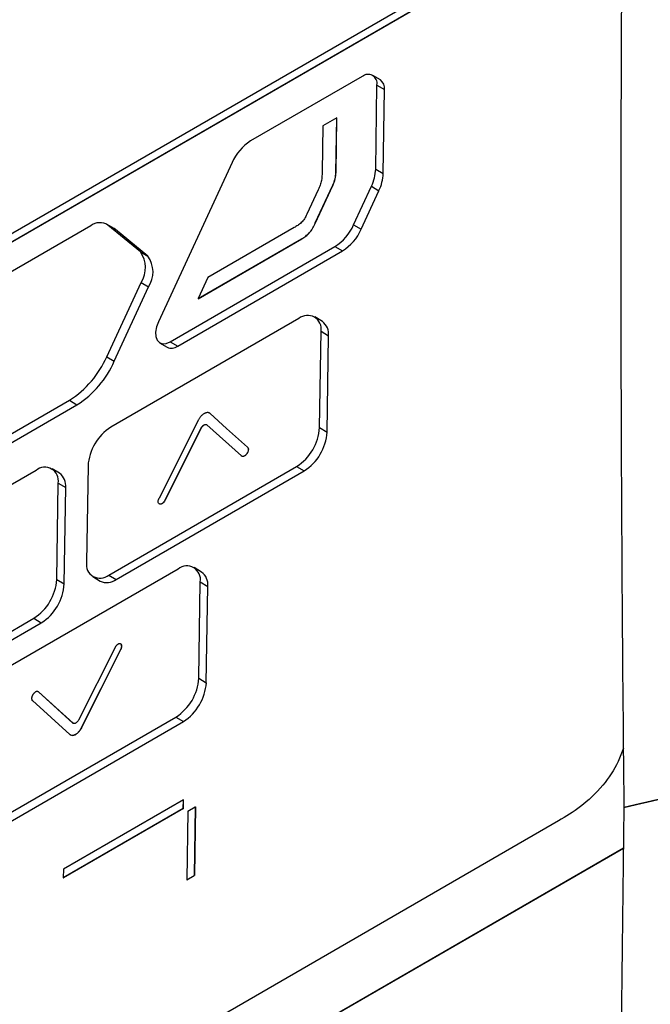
# Model space of a CAD drawing. Header units: millimetres. Extents: x 15440 to 16422, y 10215 to 11289.
# Tile 51 of 143: x 16262 to 16291, y 10441 to 10488. Entities that reach past the tile are written whole.
import ezdxf

# ---------------------------------------------------------------- set-up
doc = ezdxf.new("R2010")
doc.units = ezdxf.units.MM

msp = doc.modelspace()

# ---------------------------------------------------------------- linework, layer by layer
at = {"color": 7, "linetype": 'Continuous', "lineweight": 25}
for p, q in [((16237.382, 10463.69), (16280.516, 10488.59)), ((16237.376, 10463.285), (16280.509, 10488.185)), ((16237.383, 10463.281), (16280.517, 10488.181)), ((16277.84, 10484.886), (16272.584, 10481.852)), ((16278.694, 10484.724), (16278.34, 10484.935)), ((16278.474, 10480.53), (16278.534, 10484.485)), ((16278.534, 10484.485), (16278.888, 10484.274)), ((16278.828, 10480.319), (16278.888, 10484.274)), ((16275.984, 10482.562), (16275.951, 10480.393)), ((16276.638, 10482.942), (16275.984, 10482.562)), ((16276.599, 10480.361), (16276.638, 10482.942)), ((16276.606, 10480.356), (16276.646, 10482.937)), ((16276.638, 10482.942), (16276.646, 10482.937)), ((16271.707, 10480.833), (16268.237, 10473.346)), ((16276.599, 10480.361), (16276.606, 10480.356)), ((16278.474, 10480.53), (16278.828, 10480.319)), ((16275.63, 10477.997), (16276.451, 10479.769)), ((16275.637, 10477.993), (16276.458, 10479.765)), ((16276.451, 10479.769), (16276.458, 10479.765)), ((16277.434, 10477.908), (16278.273, 10479.726)), ((16278.273, 10479.726), (16278.626, 10479.514)), ((16275.767, 10479.557), (16275.232, 10478.404)), ((16277.787, 10477.697), (16278.626, 10479.514)), ((16265.051, 10477.863), (16251.379, 10469.971)), ((16266.155, 10477.726), (16265.802, 10477.937)), ((16267.392, 10476.635), (16265.861, 10477.895)), ((16265.861, 10477.895), (16266.215, 10477.684)), ((16275.63, 10477.997), (16275.637, 10477.993)), ((16277.434, 10477.908), (16277.787, 10477.697)), ((16266.215, 10477.684), (16266.155, 10477.726)), ((16267.745, 10476.424), (16266.215, 10477.684)), ((16274.631, 10477.778), (16270.562, 10475.426)), ((16270.111, 10474.435), (16274.987, 10477.25)), ((16270.118, 10474.431), (16274.994, 10477.246)), ((16274.987, 10477.25), (16274.994, 10477.246)), ((16267.392, 10476.635), (16267.745, 10476.424)), ((16268.796, 10472.407), (16276.556, 10476.886)), ((16269.15, 10472.196), (16276.909, 10476.675)), ((16276.556, 10476.886), (16276.909, 10476.675)), ((16265.81, 10471.7), (16267.423, 10475.199)), ((16267.423, 10475.199), (16267.777, 10474.988)), ((16270.562, 10475.426), (16270.111, 10474.435)), ((16266.163, 10471.489), (16267.777, 10474.988)), ((16270.111, 10474.435), (16270.118, 10474.431)), ((16274.856, 10473.496), (16266.006, 10468.387)), ((16275.961, 10473.359), (16275.607, 10473.57)), ((16275.829, 10468.362), (16275.898, 10472.895)), ((16275.898, 10472.895), (16276.252, 10472.683)), ((16268.296, 10472.358), (16268.649, 10472.147)), ((16268.796, 10472.407), (16269.15, 10472.196)), ((16276.183, 10468.151), (16276.252, 10472.683)), ((16265.81, 10471.7), (16266.163, 10471.489)), ((16252.129, 10462.769), (16264.052, 10469.653)), ((16264.052, 10469.653), (16264.405, 10469.441)), ((16252.482, 10462.558), (16264.405, 10469.441)), ((16270.114, 10468.707), (16268.269, 10465.034)), ((16270.67, 10469.028), (16270.677, 10469.023)), ((16270.246, 10468.334), (16268.543, 10464.945)), ((16270.254, 10468.33), (16268.55, 10464.941)), ((16270.246, 10468.334), (16270.254, 10468.33)), ((16272.154, 10467.029), (16270.524, 10468.495)), ((16275.829, 10468.362), (16276.183, 10468.151)), ((16272.436, 10467.44), (16272.443, 10467.436)), ((16262.479, 10466.351), (16253.628, 10461.242)), ((16263.583, 10466.213), (16263.23, 10466.425)), ((16264.927, 10466.561), (16264.858, 10462.028)), ((16265.9, 10461.427), (16274.75, 10466.536)), ((16266.253, 10461.216), (16275.104, 10466.325)), ((16274.75, 10466.536), (16275.104, 10466.325)), ((16263.452, 10461.217), (16263.521, 10465.749)), ((16263.521, 10465.749), (16263.874, 10465.538)), ((16263.805, 10461.006), (16263.874, 10465.538)), ((16268.543, 10464.945), (16268.55, 10464.941)), ((16269.171, 10461.704), (16259.686, 10456.228)), ((16270.275, 10461.566), (16269.921, 10461.777)), ((16263.452, 10461.217), (16263.805, 10461.006)), ((16265.149, 10461.353), (16265.502, 10461.142)), ((16265.9, 10461.427), (16266.253, 10461.216)), ((16270.144, 10456.57), (16270.213, 10461.102)), ((16270.213, 10461.102), (16270.566, 10460.891)), ((16270.497, 10456.359), (16270.566, 10460.891)), ((16253.522, 10454.281), (16262.373, 10459.391)), ((16262.373, 10459.391), (16262.726, 10459.179)), ((16253.876, 10454.07), (16262.726, 10459.179)), ((16266.196, 10458.011), (16264.493, 10454.622)), ((16264.625, 10454.249), (16266.471, 10457.922)), ((16264.632, 10454.245), (16266.478, 10457.917)), ((16266.471, 10457.922), (16266.478, 10457.917)), ((16270.144, 10456.57), (16270.497, 10456.359)), ((16264.215, 10454.461), (16262.585, 10455.927)), ((16262.585, 10455.927), (16262.592, 10455.922)), ((16264.222, 10454.457), (16262.592, 10455.922)), ((16262.303, 10455.516), (16264.069, 10453.928)), ((16259.58, 10449.268), (16269.064, 10454.743)), ((16269.064, 10454.743), (16269.418, 10454.532)), ((16259.934, 10449.057), (16269.418, 10454.532)), ((16264.215, 10454.461), (16264.222, 10454.457)), ((16264.625, 10454.249), (16264.632, 10454.245)), ((16269.42, 10450.845), (16263.763, 10447.579)), ((16269.414, 10450.44), (16269.42, 10450.845)), ((16269.42, 10450.845), (16269.427, 10450.841)), ((16269.421, 10450.436), (16269.427, 10450.841)), ((16269.622, 10450.32), (16269.976, 10450.524)), ((16269.976, 10450.524), (16269.926, 10447.287)), ((16269.983, 10450.52), (16269.933, 10447.283)), ((16269.976, 10450.524), (16269.983, 10450.52)), ((16269.414, 10450.44), (16263.757, 10447.175)), ((16269.421, 10450.436), (16263.764, 10447.17)), ((16269.414, 10450.44), (16269.421, 10450.436)), ((16269.622, 10450.32), (16269.573, 10447.083)), ((16287.083, 10449.854), (16192.523, 10395.266)), ((16188.994, 10390.2), (16290.141, 10448.591)), ((16188.995, 10390.186), (16290.14, 10448.576)), ((16263.763, 10447.579), (16263.757, 10447.175)), ((16269.573, 10447.083), (16269.926, 10447.287)), ((16269.58, 10447.078), (16269.933, 10447.283)), ((16269.926, 10447.287), (16269.933, 10447.283)), ((16263.757, 10447.175), (16263.764, 10447.17)), ((16269.573, 10447.083), (16269.58, 10447.078))]:
    msp.add_line(p, q, dxfattribs=at)
at = {"color": 7, "linetype": 'Continuous', "lineweight": 25, "flags": 128}
for points in [[(16268.237, 10473.346), (16268.146, 10473.1), (16268.104, 10472.862), (16268.114, 10472.65), (16268.176, 10472.481), (16268.284, 10472.365), (16268.431, 10472.313), (16268.606, 10472.327), (16268.796, 10472.407)], [(16272.436, 10467.44), (16271.447, 10468.329), (16270.67, 10469.028)], [(16272.443, 10467.436), (16271.454, 10468.325), (16270.677, 10469.023)]]:
    msp.add_lwpolyline(points, dxfattribs=at)
at = {"color": 7, "linetype": 'Continuous', "lineweight": 25}
for centre, radius, start, end in [((16278.114, 10484.56), 0.427, 349.9323, 130.072), ((16278.401, 10484.331), 0.49, 353.3201, 53.3474), ((16273.822, 10479.9), 2.312, 122.3944, 156.194), ((16276.438, 10480.612), 2.038, 334.2223, 357.6958), ((16276.792, 10480.401), 2.038, 334.2223, 357.6958), ((16265.479, 10477.301), 0.707, 57.2168, 127.265), ((16275.316, 10478.839), 2.313, 302.3999, 336.2694), ((16275.67, 10478.628), 2.313, 302.3999, 336.2694), ((16266.375, 10475.895), 1.258, 326.4433, 36.0542), ((16266.728, 10475.684), 1.258, 326.4433, 36.0542), ((16275.268, 10473.006), 0.64, 349.9323, 130.072), ((16275.522, 10472.769), 0.735, 353.3201, 53.3474), ((16268.858, 10472.595), 0.494, 245.0264, 306.1937), ((16261.572, 10473.559), 4.627, 302.4026, 336.3066), ((16261.926, 10473.348), 4.627, 302.4026, 336.3066), ((16267.263, 10466.412), 2.341, 122.4792, 176.3612), ((16273.493, 10468.511), 2.341, 302.4792, 356.3612), ((16273.847, 10468.3), 2.341, 302.4792, 356.3612), ((16262.891, 10465.861), 0.64, 349.9323, 130.072), ((16263.144, 10465.623), 0.735, 353.3201, 53.3474), ((16265.488, 10461.917), 0.64, 169.9323, 310.072), ((16269.583, 10461.214), 0.64, 349.9323, 130.072), ((16261.115, 10461.365), 2.341, 302.4792, 356.3612), ((16265.816, 10461.804), 0.733, 244.6194, 306.6007), ((16269.836, 10460.976), 0.735, 353.3201, 53.3474), ((16261.469, 10461.154), 2.341, 302.4792, 356.3612), ((16267.807, 10456.718), 2.341, 302.4792, 356.3612), ((16268.161, 10456.507), 2.341, 302.4792, 356.3612)]:
    msp.add_arc(centre, radius, start, end, dxfattribs=at)
for points, knots in [([(16287.368, 10539.187), (16277.947, 10536.352), (16268.858, 10533.055), (16257.902, 10528.36), (16255.731, 10527.392), (16251.43, 10525.399), (16249.299, 10524.374), (16242.978, 10521.215), (16238.862, 10519.002), (16230.829, 10514.365), (16226.91, 10511.94), (16219.27, 10506.878), (16215.546, 10504.237), (16204.722, 10496.032), (16197.958, 10490.176), (16191.655, 10483.933)], [0, 0, 0, 0, 0.25, 0.25, 0.3125, 0.3125, 0.375, 0.375, 0.5, 0.5, 0.625, 0.625, 0.75, 0.75, 1, 1, 1, 1]), ([(16287.205, 10538.601), (16287.061, 10538.555), (16286.92, 10538.505), (16286.634, 10538.409), (16286.491, 10538.361), (16286.064, 10538.216), (16285.779, 10538.119), (16284.926, 10537.826), (16284.358, 10537.629), (16282.658, 10537.034), (16281.529, 10536.632), (16278.153, 10535.406), (16275.92, 10534.565), (16269.272, 10531.97), (16264.912, 10530.144), (16252.056, 10524.383), (16243.775, 10520.158), (16231.857, 10513.278), (16227.966, 10510.893), (16220.365, 10505.95), (16216.653, 10503.391), (16209.405, 10498.099), (16205.869, 10495.367), (16200.709, 10491.147), (16199.012, 10489.72), (16196.505, 10487.548), (16195.676, 10486.818), (16194.442, 10485.716), (16194.031, 10485.348), (16193.417, 10484.794), (16193.111, 10484.517), (16192.805, 10484.24), (16192.601, 10484.055), (16192.498, 10483.963), (16192.397, 10483.87)], [0, 0, 0, 0, 0.003906, 0.003906, 0.007812, 0.007812, 0.015625, 0.015625, 0.03125, 0.03125, 0.0625, 0.0625, 0.125, 0.125, 0.25, 0.25, 0.5, 0.5, 0.625, 0.625, 0.75, 0.75, 0.875, 0.875, 0.9375, 0.9375, 0.96875, 0.96875, 0.984375, 0.984375, 0.992187, 0.996094, 0.996094, 1, 1, 1, 1]), ([(16290.809, 10536.764), (16290.428, 10522.836), (16290.186, 10508.678), (16290.027, 10487.108), (16290.008, 10479.862), (16290.036, 10465.26), (16290.084, 10457.903), (16290.165, 10450.499)], [0, 0, 0, 0, 0.5, 0.5, 0.75, 0.75, 1, 1, 1, 1]), ([(16290.753, 10534.34), (16290.696, 10534.327), (16289.682, 10534.108), (16286.685, 10532.959), (16282.863, 10531.753), (16278.113, 10530.024), (16274.359, 10528.609), (16269.72, 10526.763), (16265.136, 10524.852), (16260.627, 10522.852), (16256.177, 10520.788), (16253.102, 10519.296), (16250.063, 10517.767), (16247.045, 10516.214), (16241.094, 10513.018), (16235.319, 10509.643), (16229.697, 10506.121), (16226.539, 10504.059), (16223.435, 10501.949), (16221.134, 10500.342), (16218.104, 10498.169), (16215.129, 10495.95), (16212.213, 10493.685), (16209.335, 10491.387), (16206.516, 10489.058), (16201.952, 10485.069), (16198.691, 10482.417), (16195.93, 10479.338), (16195.408, 10478.397), (16195.034, 10477.422), (16194.873, 10476.704), (16194.808, 10475.875), (16194.777, 10475.112), (16194.709, 10473.949), (16194.649, 10472.793), (16194.55, 10470.936), (16194.386, 10467.685), (16194.213, 10463.96), (16194.015, 10459.292), (16193.871, 10455.548), (16193.742, 10451.795), (16193.653, 10448.976), (16193.57, 10446.153), (16193.495, 10443.324), (16193.439, 10440.964), (16193.403, 10439.31), (16193.385, 10438.482), (16193.376, 10438.009), (16193.369, 10437.654), (16193.361, 10437.299), (16193.356, 10437.003), (16193.35, 10436.707), (16193.344, 10436.411), (16193.339, 10436.115), (16193.331, 10435.701), (16193.309, 10434.457), (16193.274, 10432.323), (16193.234, 10429.473), (16193.193, 10425.668), (16193.135, 10418.925), (16193.21, 10409.23), (16193.093, 10400.879), (16193.352, 10396.352), (16193.578, 10396.01), (16193.642, 10395.912)], [0, 0, 0, 0, 0.000883, 0.015616, 0.045079, 0.05981, 0.089273, 0.104004, 0.133467, 0.16293, 0.177661, 0.207124, 0.214489, 0.22922, 0.258683, 0.31762, 0.332351, 0.361814, 0.376545, 0.391275, 0.406006, 0.435469, 0.4502, 0.464931, 0.494394, 0.509125, 0.562316, 0.566925, 0.571475, 0.575691, 0.579956, 0.581245, 0.58861, 0.592293, 0.599658, 0.607024, 0.621754, 0.651216, 0.665946, 0.695408, 0.710138, 0.724869, 0.7396, 0.75433, 0.769061, 0.776426, 0.780109, 0.78195, 0.783792, 0.785633, 0.787474, 0.788395, 0.790236, 0.792078, 0.792998, 0.796681, 0.811412, 0.826142, 0.840873, 0.870334, 0.930289, 0.990253, 0.997221, 1, 1, 1, 1]), ([(16196.535, 10479.636), (16202.711, 10485.606), (16209.342, 10491.242), (16223.5, 10501.833), (16230.99, 10506.761), (16246.784, 10515.879), (16255.047, 10520.045), (16272.305, 10527.59), (16281.255, 10530.949), (16290.53, 10533.898)], [0, 0, 0, 0, 0.25, 0.25, 0.5, 0.5, 0.75, 0.75, 1, 1, 1, 1]), ([(16290.71, 10532.423), (16282.258, 10528.07), (16265.058, 10519.211), (16240.924, 10505.487), (16218.372, 10491.955), (16204.604, 10483.114), (16197.722, 10478.695)], [0, 0, 0, 0, 0.273129, 0.555858, 0.777987, 1, 1, 1, 1]), ([(16275.951, 10480.393), (16275.949, 10480.263), (16275.946, 10480.13), (16275.904, 10479.921), (16275.884, 10479.849), (16275.831, 10479.702), (16275.8, 10479.63), (16275.767, 10479.557)], [0, 0, 0, 0, 0.5, 0.5, 0.75, 0.75, 1, 1, 1, 1]), ([(16276.451, 10479.769), (16276.498, 10479.87), (16276.535, 10479.972), (16276.585, 10480.174), (16276.598, 10480.269), (16276.599, 10480.361)], [0, 0, 0, 0, 0.5, 0.5, 1, 1, 1, 1]), ([(16276.458, 10479.765), (16276.505, 10479.866), (16276.542, 10479.968), (16276.592, 10480.169), (16276.605, 10480.265), (16276.606, 10480.356)], [0, 0, 0, 0, 0.5, 0.5, 1, 1, 1, 1]), ([(16275.232, 10478.404), (16275.198, 10478.332), (16275.162, 10478.261), (16275.076, 10478.127), (16275.025, 10478.064), (16274.917, 10477.962), (16274.859, 10477.92), (16274.745, 10477.844), (16274.688, 10477.811), (16274.631, 10477.778)], [0, 0, 0, 0, 0.25, 0.25, 0.5, 0.5, 0.75, 0.75, 1, 1, 1, 1]), ([(16274.987, 10477.25), (16275.051, 10477.287), (16275.114, 10477.327), (16275.238, 10477.424), (16275.3, 10477.481), (16275.413, 10477.611), (16275.464, 10477.685), (16275.554, 10477.838), (16275.593, 10477.917), (16275.63, 10477.997)], [0, 0, 0, 0, 0.25, 0.25, 0.5, 0.5, 0.75, 0.75, 1, 1, 1, 1]), ([(16274.994, 10477.246), (16275.058, 10477.283), (16275.121, 10477.323), (16275.245, 10477.419), (16275.307, 10477.476), (16275.42, 10477.607), (16275.471, 10477.681), (16275.561, 10477.834), (16275.6, 10477.913), (16275.637, 10477.993)], [0, 0, 0, 0, 0.25, 0.25, 0.5, 0.5, 0.75, 0.75, 1, 1, 1, 1]), ([(16270.67, 10469.028), (16270.662, 10469.034), (16270.645, 10469.048), (16270.616, 10469.061), (16270.584, 10469.069), (16270.549, 10469.071), (16270.512, 10469.068), (16270.474, 10469.058), (16270.435, 10469.043), (16270.395, 10469.023), (16270.355, 10468.997), (16270.315, 10468.966), (16270.277, 10468.931), (16270.239, 10468.893), (16270.204, 10468.85), (16270.171, 10468.805), (16270.141, 10468.757), (16270.123, 10468.723), (16270.114, 10468.707)], [0, 0, 0, 0, 0.0623992, 0.124996, 0.1873863, 0.2497951, 0.3123919, 0.3747746, 0.4371926, 0.4997893, 0.5621649, 0.62459, 0.6871855, 0.7495544, 0.8119842, 0.8745781, 0.9372526, 1, 1, 1, 1]), ([(16270.246, 10468.334), (16270.251, 10468.343), (16270.26, 10468.359), (16270.28, 10468.391), (16270.303, 10468.421), (16270.327, 10468.447), (16270.347, 10468.464), (16270.366, 10468.479), (16270.393, 10468.497), (16270.42, 10468.508), (16270.445, 10468.515), (16270.464, 10468.517), (16270.481, 10468.516), (16270.497, 10468.512), (16270.512, 10468.505), (16270.52, 10468.498), (16270.524, 10468.495)], [0, 0, 0, 0, 0.062425, 0.125048, 0.249694, 0.312316, 0.374734, 0.437164, 0.499787, 0.624431, 0.687054, 0.749463, 0.811905, 0.874529, 0.937225, 1, 1, 1, 1]), ([(16270.254, 10468.33), (16270.258, 10468.338), (16270.267, 10468.355), (16270.287, 10468.387), (16270.31, 10468.416), (16270.334, 10468.442), (16270.354, 10468.46), (16270.374, 10468.475), (16270.4, 10468.492), (16270.427, 10468.504), (16270.452, 10468.511), (16270.471, 10468.512), (16270.488, 10468.511), (16270.504, 10468.507), (16270.519, 10468.501), (16270.527, 10468.494), (16270.532, 10468.491)], [0, 0, 0, 0, 0.062425, 0.125048, 0.249694, 0.312316, 0.374734, 0.437164, 0.499787, 0.624431, 0.687054, 0.749463, 0.811905, 0.874529, 0.937225, 1, 1, 1, 1]), ([(16272.436, 10467.44), (16272.448, 10467.429), (16272.457, 10467.414), (16272.469, 10467.379), (16272.472, 10467.358), (16272.471, 10467.312), (16272.467, 10467.287), (16272.453, 10467.237), (16272.443, 10467.211), (16272.417, 10467.162), (16272.402, 10467.137), (16272.368, 10467.094), (16272.349, 10467.074), (16272.31, 10467.042), (16272.289, 10467.03), (16272.25, 10467.013), (16272.231, 10467.008), (16272.196, 10467.008), (16272.179, 10467.012), (16272.166, 10467.02), (16272.162, 10467.023), (16272.158, 10467.026), (16272.154, 10467.029)], [0, 0, 0, 0, 0.107163, 0.107163, 0.214317, 0.214317, 0.3216, 0.3216, 0.429117, 0.429117, 0.536825, 0.536825, 0.644597, 0.644597, 0.752274, 0.752274, 0.859743, 0.859743, 0.966982, 0.966982, 0.966982, 1, 1, 1, 1]), ([(16272.443, 10467.436), (16272.455, 10467.425), (16272.464, 10467.41), (16272.476, 10467.375), (16272.479, 10467.354), (16272.478, 10467.308), (16272.474, 10467.283), (16272.46, 10467.233), (16272.45, 10467.207), (16272.424, 10467.157), (16272.409, 10467.133), (16272.375, 10467.09), (16272.356, 10467.07), (16272.317, 10467.038), (16272.296, 10467.025), (16272.257, 10467.008), (16272.238, 10467.004), (16272.203, 10467.004), (16272.186, 10467.008), (16272.173, 10467.016), (16272.169, 10467.019), (16272.165, 10467.022), (16272.161, 10467.025)], [0, 0, 0, 0, 0.107163, 0.107163, 0.214317, 0.214317, 0.3216, 0.3216, 0.429117, 0.429117, 0.536825, 0.536825, 0.644597, 0.644597, 0.752274, 0.752274, 0.859743, 0.859743, 0.966982, 0.966982, 0.966982, 1, 1, 1, 1]), ([(16268.543, 10464.945), (16268.53, 10464.92), (16268.515, 10464.895), (16268.481, 10464.852), (16268.462, 10464.832), (16268.424, 10464.799), (16268.403, 10464.786), (16268.364, 10464.768), (16268.344, 10464.763), (16268.309, 10464.762), (16268.293, 10464.766), (16268.265, 10464.782), (16268.254, 10464.794), (16268.237, 10464.825), (16268.232, 10464.844), (16268.228, 10464.886), (16268.229, 10464.91), (16268.239, 10464.959), (16268.247, 10464.985), (16268.258, 10465.011), (16268.261, 10465.019), (16268.265, 10465.026), (16268.269, 10465.034)], [0, 0, 0, 0, 0.107641, 0.107641, 0.215288, 0.215288, 0.322854, 0.322854, 0.430251, 0.430251, 0.537487, 0.537487, 0.644647, 0.644647, 0.751843, 0.751843, 0.859171, 0.859171, 0.966671, 0.966671, 0.966671, 1, 1, 1, 1]), ([(16268.55, 10464.941), (16268.533, 10464.912), (16268.5, 10464.855), (16268.431, 10464.792), (16268.362, 10464.758), (16268.305, 10464.755), (16268.284, 10464.775), (16268.276, 10464.783)], [0, 0, 0, 0, 0.2178455, 0.4358679, 0.6540668, 0.8723673, 1, 1, 1, 1]), ([(16266.471, 10457.922), (16266.471, 10457.923), (16266.473, 10457.926), (16266.479, 10457.938), (16266.487, 10457.957), (16266.495, 10457.98), (16266.502, 10458.005), (16266.508, 10458.033), (16266.51, 10458.059), (16266.51, 10458.083), (16266.508, 10458.106), (16266.502, 10458.13), (16266.492, 10458.151), (16266.482, 10458.165), (16266.469, 10458.177), (16266.458, 10458.184), (16266.444, 10458.189), (16266.431, 10458.192), (16266.416, 10458.193), (16266.4, 10458.192), (16266.378, 10458.188), (16266.355, 10458.179), (16266.332, 10458.166), (16266.314, 10458.154), (16266.298, 10458.142), (16266.275, 10458.122), (16266.257, 10458.102), (16266.239, 10458.08), (16266.231, 10458.068), (16266.224, 10458.059), (16266.223, 10458.056), (16266.212, 10458.041), (16266.204, 10458.026), (16266.196, 10458.011)], [0, 0, 0, 0, 0.00389, 0.015582, 0.050779, 0.085995, 0.109379, 0.156254, 0.207083, 0.226548, 0.26956, 0.324245, 0.363288, 0.410246, 0.433623, 0.476594, 0.500087, 0.531318, 0.562486, 0.598252, 0.625066, 0.6874, 0.723172, 0.749917, 0.785567, 0.812406, 0.874753, 0.89038, 0.925613, 0.929527, 0.93344, 0.937351, 1, 1, 1, 1]), ([(16266.478, 10457.917), (16266.49, 10457.947), (16266.515, 10458.007), (16266.52, 10458.09), (16266.507, 10458.146), (16266.484, 10458.16), (16266.478, 10458.164)], [0, 0, 0, 0, 0.292761, 0.5855925, 0.8785543, 1, 1, 1, 1]), ([(16262.585, 10455.927), (16262.585, 10455.927), (16262.583, 10455.928), (16262.577, 10455.933), (16262.567, 10455.939), (16262.557, 10455.943), (16262.546, 10455.946), (16262.534, 10455.948), (16262.518, 10455.948), (16262.496, 10455.945), (16262.473, 10455.937), (16262.45, 10455.926), (16262.427, 10455.911), (16262.399, 10455.89), (16262.372, 10455.862), (16262.349, 10455.834), (16262.334, 10455.812), (16262.318, 10455.786), (16262.303, 10455.758), (16262.291, 10455.73), (16262.281, 10455.702), (16262.274, 10455.674), (16262.269, 10455.644), (16262.267, 10455.613), (16262.269, 10455.591), (16262.273, 10455.57), (16262.277, 10455.556), (16262.282, 10455.545), (16262.284, 10455.541), (16262.29, 10455.53), (16262.297, 10455.523), (16262.303, 10455.516)], [0, 0, 0, 0, 0.003891, 0.015584, 0.050785, 0.081315, 0.087566, 0.124957, 0.160707, 0.187538, 0.249863, 0.285643, 0.312422, 0.374801, 0.437185, 0.468429, 0.515394, 0.538776, 0.585662, 0.636491, 0.65986, 0.702895, 0.753663, 0.792715, 0.843578, 0.86305, 0.909945, 0.925608, 0.933435, 0.937346, 1, 1, 1, 1]), ([(16264.069, 10453.928), (16264.078, 10453.92), (16264.087, 10453.914), (16264.097, 10453.908), (16264.125, 10453.892), (16264.158, 10453.885), (16264.228, 10453.887), (16264.267, 10453.897), (16264.346, 10453.932), (16264.386, 10453.959), (16264.464, 10454.024), (16264.502, 10454.064), (16264.569, 10454.151), (16264.6, 10454.2), (16264.625, 10454.249)], [0, 0, 0, 0, 0.067228, 0.067228, 0.067228, 0.253479, 0.253479, 0.439871, 0.439871, 0.626485, 0.626485, 0.813247, 0.813247, 1, 1, 1, 1]), ([(16264.076, 10453.924), (16264.085, 10453.916), (16264.094, 10453.909), (16264.104, 10453.904), (16264.132, 10453.888), (16264.165, 10453.88), (16264.235, 10453.883), (16264.274, 10453.892), (16264.353, 10453.928), (16264.394, 10453.954), (16264.471, 10454.02), (16264.509, 10454.059), (16264.576, 10454.147), (16264.607, 10454.195), (16264.632, 10454.245)], [0, 0, 0, 0, 0.067228, 0.067228, 0.067228, 0.253479, 0.253479, 0.439871, 0.439871, 0.626485, 0.626485, 0.813247, 0.813247, 1, 1, 1, 1]), ([(16264.493, 10454.622), (16264.488, 10454.612), (16264.483, 10454.603), (16264.478, 10454.594), (16264.464, 10454.57), (16264.447, 10454.547), (16264.411, 10454.507), (16264.391, 10454.49), (16264.352, 10454.462), (16264.331, 10454.452), (16264.293, 10454.44), (16264.275, 10454.438), (16264.242, 10454.443), (16264.227, 10454.45), (16264.215, 10454.461)], [0, 0, 0, 0, 0.068358, 0.068358, 0.068358, 0.254873, 0.254873, 0.441195, 0.441195, 0.627436, 0.627436, 0.81372, 0.81372, 1, 1, 1, 1]), ([(16290.141, 10453.285), (16290.065, 10453.069), (16289.845, 10452.442), (16289.139, 10451.434), (16288.153, 10450.491), (16287.432, 10450.062), (16287.083, 10449.854)], [0, 0, 0, 0, 0.137395, 0.398631, 0.7094, 1, 1, 1, 1])]:
    msp.add_open_spline(points, degree=3, knots=knots, dxfattribs=at)
for points in [[(16290.165, 10450.499), (16290.878, 10450.671), (16291.593, 10450.841), (16292.31, 10451.007)], [(16290.165, 10450.485), (16290.878, 10450.657), (16291.594, 10450.826), (16292.31, 10450.993)], [(16290.165, 10450.485), (16289.964, 10436.441), (16289.952, 10422.246), (16289.914, 10407.847)]]:
    msp.add_open_spline(points, degree=3, dxfattribs=at)

doc.saveas('drawing.dxf')
